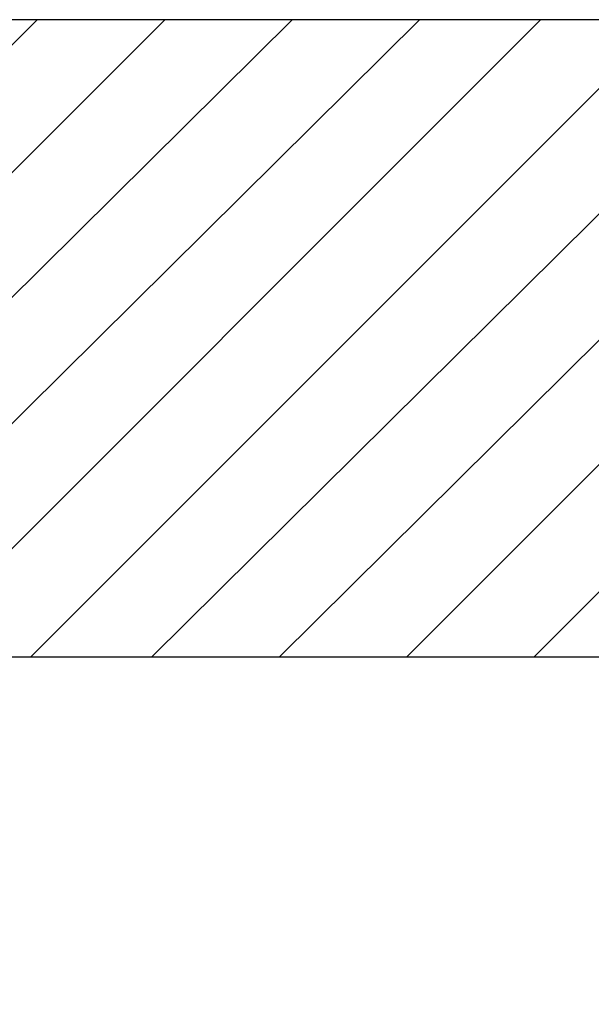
# Model space of a CAD drawing. Header units: metres. Extents: x 5.7 to 89.8, y 4 to 63.5.
# Tile 218 of 256: x 26 to 26.9, y 53.1 to 54.6. Entities that reach past the tile are written whole.
import ezdxf

# ---------------------------------------------------------------- set-up
doc = ezdxf.new("R2010")
doc.units = ezdxf.units.M
doc.header["$MEASUREMENT"] = 0
doc.layers.add('PDF17_hatch-plan', color=7, linetype='Continuous')
doc.layers.add('PDF17_wall', color=7, linetype='Continuous')

msp = doc.modelspace()

# ---------------------------------------------------------------- linework, layer by layer
at = {"layer": 'PDF17_hatch-plan', "lineweight": 18}
for points in [[(25.4199, 53.9508), (26.0556, 54.5864)], [(25.4199, 53.7581), (26.2482, 54.5864)], [(25.4681, 53.6233), (26.4409, 54.5864)], [(25.6607, 53.6233), (26.6335, 54.5864)], [(25.8534, 53.6233), (26.8165, 54.5864)], [(26.046, 53.6233), (27.0091, 54.5864)], [(26.229, 53.6233), (27.2017, 54.5864)], [(26.4216, 53.6233), (27.3943, 54.5864)], [(26.6142, 53.6233), (27.5773, 54.5864)], [(26.8068, 53.6233), (27.77, 54.5864)]]:
    msp.add_lwpolyline(points, dxfattribs=at)
at = {"layer": 'PDF17_wall', "lineweight": 25}
for points in [[(63.8388, 54.5864), (25.4199, 54.5864)], [(25.4199, 53.0454), (25.4199, 49.2604), (25.4199, 53.6233), (28.839, 53.6233), (28.839, 53.787), (30.669, 53.787)]]:
    msp.add_lwpolyline(points, dxfattribs=at)

doc.saveas('drawing.dxf')
